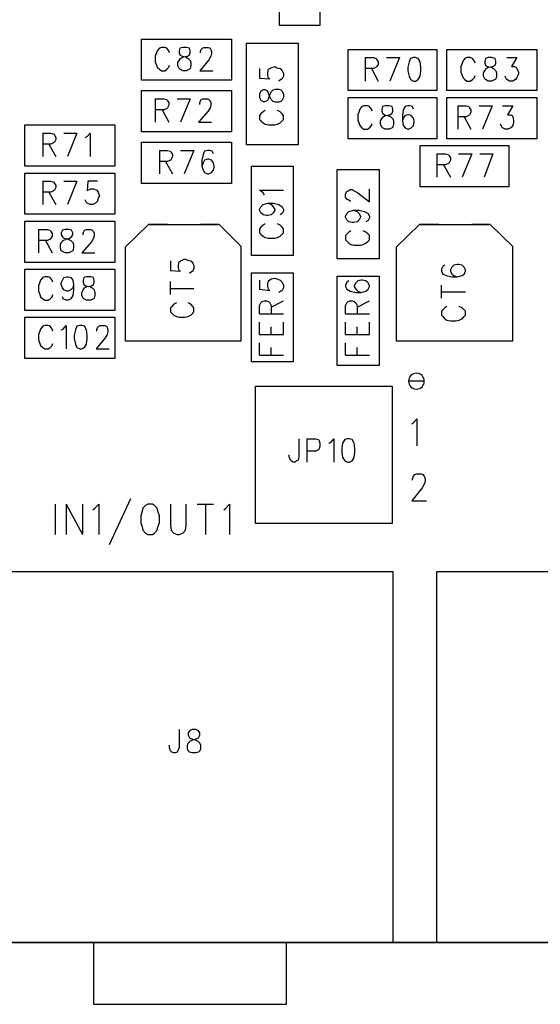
# Model space of a CAD drawing. Extents: x 11.9 to 28.1, y 10.8 to 21.2.
# Tile 11 of 56: x 18.399 to 19.158, y 13.896 to 15.329. Entities that reach past the tile are written whole.
import ezdxf

# ---------------------------------------------------------------- set-up
doc = ezdxf.new("R2010")
doc.units = 0
doc.layers.add('ASSYDWGTOP_pho', color=1, linetype='CONTINUOUS')

msp = doc.modelspace()

# ---------------------------------------------------------------- linework, layer by layer
at = {"layer": 'ASSYDWGTOP_pho'}
for points in [[(18.778, 15.321), (18.778, 15.451)], [(18.837, 15.451), (18.837, 15.321)], [(18.837, 15.321), (18.778, 15.321)], [(18.577, 15.301), (18.708, 15.301)], [(18.577, 15.241), (18.577, 15.301)], [(18.708, 15.301), (18.708, 15.241)], [(18.73, 15.147), (18.73, 15.295)], [(18.73, 15.295), (18.805, 15.295)], [(18.805, 15.295), (18.805, 15.147)], [(18.599, 15.281), (18.597, 15.276)], [(18.6, 15.284), (18.599, 15.281)], [(18.603, 15.288), (18.6, 15.284)], [(18.606, 15.289), (18.603, 15.288)], [(18.611, 15.289), (18.606, 15.289)], [(18.614, 15.288), (18.611, 15.289)], [(18.617, 15.284), (18.614, 15.288)], [(18.618, 15.281), (18.617, 15.284)], [(18.633, 15.288), (18.632, 15.284)], [(18.632, 15.284), (18.632, 15.281)], [(18.632, 15.281), (18.633, 15.278)], [(18.637, 15.289), (18.633, 15.288)], [(18.642, 15.289), (18.637, 15.289)], [(18.647, 15.288), (18.642, 15.289)], [(18.648, 15.284), (18.647, 15.288)], [(18.647, 15.278), (18.648, 15.281)], [(18.648, 15.281), (18.648, 15.284)], [(18.663, 15.283), (18.664, 15.286)], [(18.663, 15.281), (18.663, 15.283)], [(18.664, 15.286), (18.666, 15.288)], [(18.666, 15.288), (18.668, 15.289)], [(18.668, 15.289), (18.674, 15.289)], [(18.674, 15.289), (18.677, 15.288)], [(18.677, 15.288), (18.678, 15.286)], [(18.678, 15.286), (18.679, 15.283)], [(18.679, 15.28), (18.678, 15.276)], [(18.679, 15.283), (18.679, 15.28)], [(18.878, 15.226), (18.878, 15.286)], [(18.878, 15.286), (19.007, 15.286)], [(19.007, 15.286), (19.007, 15.226)], [(19.022, 15.226), (19.022, 15.286)], [(19.022, 15.286), (19.153, 15.286)], [(19.153, 15.286), (19.153, 15.226)], [(18.597, 15.276), (18.597, 15.268)], [(18.597, 15.268), (18.599, 15.263)], [(18.63, 15.267), (18.632, 15.27)], [(18.63, 15.262), (18.63, 15.267)], [(18.632, 15.27), (18.634, 15.273)], [(18.633, 15.278), (18.636, 15.276)], [(18.634, 15.273), (18.638, 15.275)], [(18.636, 15.276), (18.641, 15.275)], [(18.638, 15.275), (18.644, 15.276)], [(18.641, 15.275), (18.645, 15.273)], [(18.644, 15.276), (18.647, 15.278)], [(18.645, 15.273), (18.648, 15.27)], [(18.648, 15.27), (18.649, 15.267)], [(18.649, 15.267), (18.649, 15.262)], [(18.675, 15.271), (18.662, 15.255)], [(18.678, 15.276), (18.675, 15.271)], [(18.903, 15.274), (18.903, 15.24)], [(18.903, 15.274), (18.915, 15.274)], [(18.915, 15.274), (18.919, 15.273)], [(18.919, 15.273), (18.92, 15.271)], [(18.92, 15.271), (18.922, 15.268)], [(18.922, 15.268), (18.922, 15.264)], [(18.934, 15.274), (18.953, 15.274)], [(18.953, 15.274), (18.939, 15.24)], [(18.967, 15.268), (18.965, 15.26)], [(18.969, 15.273), (18.967, 15.268)], [(18.973, 15.274), (18.969, 15.273)], [(18.976, 15.274), (18.973, 15.274)], [(18.98, 15.273), (18.976, 15.274)], [(18.983, 15.268), (18.98, 15.273)], [(18.984, 15.26), (18.983, 15.268)], [(19.044, 15.266), (19.042, 15.261)], [(19.045, 15.269), (19.044, 15.266)], [(19.048, 15.273), (19.045, 15.269)], [(19.051, 15.274), (19.048, 15.273)], [(19.056, 15.274), (19.051, 15.274)], [(19.059, 15.273), (19.056, 15.274)], [(19.062, 15.269), (19.059, 15.273)], [(19.063, 15.266), (19.062, 15.269)], [(19.078, 15.273), (19.077, 15.269)], [(19.077, 15.269), (19.077, 15.266)], [(19.077, 15.266), (19.078, 15.263)], [(19.082, 15.274), (19.078, 15.273)], [(19.087, 15.274), (19.082, 15.274)], [(19.092, 15.273), (19.087, 15.274)], [(19.093, 15.269), (19.092, 15.273)], [(19.092, 15.263), (19.093, 15.266)], [(19.093, 15.266), (19.093, 15.269)], [(19.109, 15.274), (19.124, 15.274)], [(19.124, 15.274), (19.116, 15.261)], [(18.599, 15.263), (18.6, 15.26)], [(18.6, 15.26), (18.603, 15.257)], [(18.603, 15.257), (18.606, 15.255)], [(18.606, 15.255), (18.611, 15.255)], [(18.611, 15.255), (18.614, 15.257)], [(18.614, 15.257), (18.617, 15.26)], [(18.617, 15.26), (18.618, 15.263)], [(18.632, 15.258), (18.63, 15.262)], [(18.633, 15.257), (18.632, 15.258)], [(18.637, 15.255), (18.633, 15.257)], [(18.642, 15.255), (18.637, 15.255)], [(18.647, 15.257), (18.642, 15.255)], [(18.648, 15.258), (18.647, 15.257)], [(18.649, 15.262), (18.648, 15.258)], [(18.662, 15.255), (18.681, 15.255)], [(18.749, 15.258), (18.749, 15.244)], [(18.761, 15.252), (18.762, 15.257)], [(18.761, 15.248), (18.761, 15.252)], [(18.762, 15.257), (18.766, 15.259)], [(18.766, 15.259), (18.771, 15.261)], [(18.771, 15.261), (18.774, 15.259)], [(18.774, 15.259), (18.779, 15.258)], [(18.779, 15.258), (18.782, 15.255)], [(18.782, 15.255), (18.784, 15.251)], [(18.784, 15.251), (18.784, 15.247)], [(18.915, 15.258), (18.903, 15.258)], [(18.912, 15.258), (18.922, 15.24)], [(18.919, 15.26), (18.915, 15.258)], [(18.92, 15.261), (18.919, 15.26)], [(18.922, 15.264), (18.92, 15.261)], [(18.965, 15.26), (18.965, 15.255)], [(18.965, 15.255), (18.967, 15.247)], [(18.983, 15.247), (18.984, 15.255)], [(18.984, 15.255), (18.984, 15.26)], [(19.042, 15.261), (19.042, 15.253)], [(19.042, 15.253), (19.044, 15.248)], [(19.075, 15.252), (19.077, 15.255)], [(19.075, 15.247), (19.075, 15.252)], [(19.077, 15.255), (19.079, 15.258)], [(19.078, 15.263), (19.081, 15.261)], [(19.079, 15.258), (19.083, 15.26)], [(19.081, 15.261), (19.086, 15.26)], [(19.083, 15.26), (19.089, 15.261)], [(19.086, 15.26), (19.09, 15.258)], [(19.089, 15.261), (19.092, 15.263)], [(19.09, 15.258), (19.093, 15.255)], [(19.093, 15.255), (19.094, 15.252)], [(19.094, 15.252), (19.094, 15.247)], [(19.116, 15.261), (19.12, 15.261)], [(19.12, 15.261), (19.123, 15.26)], [(19.123, 15.26), (19.124, 15.258)], [(19.124, 15.258), (19.126, 15.253)], [(19.126, 15.25), (19.124, 15.245)], [(19.126, 15.253), (19.126, 15.25)], [(18.708, 15.241), (18.577, 15.241)], [(18.749, 15.244), (18.764, 15.243)], [(18.762, 15.244), (18.761, 15.248)], [(18.764, 15.243), (18.762, 15.244)], [(18.78, 15.242), (18.777, 15.24)], [(18.782, 15.243), (18.78, 15.242)], [(18.784, 15.247), (18.782, 15.243)], [(18.967, 15.247), (18.969, 15.242)], [(18.969, 15.242), (18.973, 15.24)], [(18.973, 15.24), (18.976, 15.24)], [(18.976, 15.24), (18.98, 15.242)], [(18.98, 15.242), (18.983, 15.247)], [(19.044, 15.248), (19.045, 15.245)], [(19.045, 15.245), (19.048, 15.242)], [(19.048, 15.242), (19.051, 15.24)], [(19.051, 15.24), (19.056, 15.24)], [(19.056, 15.24), (19.059, 15.242)], [(19.059, 15.242), (19.062, 15.245)], [(19.062, 15.245), (19.063, 15.248)], [(19.077, 15.243), (19.075, 15.247)], [(19.078, 15.242), (19.077, 15.243)], [(19.082, 15.24), (19.078, 15.242)], [(19.087, 15.24), (19.082, 15.24)], [(19.092, 15.242), (19.087, 15.24)], [(19.093, 15.243), (19.092, 15.242)], [(19.094, 15.247), (19.093, 15.243)], [(19.108, 15.243), (19.107, 15.247)], [(19.109, 15.242), (19.108, 15.243)], [(19.113, 15.24), (19.109, 15.242)], [(19.118, 15.24), (19.113, 15.24)], [(19.122, 15.242), (19.118, 15.24)], [(19.124, 15.245), (19.122, 15.242)], [(18.577, 15.226), (18.708, 15.226)], [(18.577, 15.166), (18.577, 15.226)], [(18.708, 15.226), (18.708, 15.166)], [(18.751, 15.225), (18.749, 15.221)], [(18.754, 15.227), (18.751, 15.225)], [(18.757, 15.227), (18.754, 15.227)], [(18.761, 15.225), (18.757, 15.227)], [(18.762, 15.222), (18.761, 15.225)], [(18.764, 15.217), (18.762, 15.222)], [(18.764, 15.22), (18.766, 15.224)], [(18.766, 15.224), (18.769, 15.227)], [(18.769, 15.227), (18.772, 15.228)], [(18.772, 15.228), (18.777, 15.228)], [(18.777, 15.228), (18.78, 15.227)], [(18.78, 15.227), (18.782, 15.225)], [(18.782, 15.225), (18.784, 15.221)], [(19.007, 15.226), (18.878, 15.226)], [(19.153, 15.226), (19.022, 15.226)], [(18.597, 15.214), (18.597, 15.18)], [(18.597, 15.214), (18.61, 15.214)], [(18.61, 15.214), (18.614, 15.213)], [(18.614, 15.213), (18.615, 15.211)], [(18.615, 15.211), (18.617, 15.208)], [(18.617, 15.208), (18.617, 15.205)], [(18.629, 15.214), (18.648, 15.214)], [(18.648, 15.214), (18.634, 15.18)], [(18.662, 15.208), (18.663, 15.211)], [(18.662, 15.206), (18.662, 15.208)], [(18.663, 15.211), (18.664, 15.213)], [(18.664, 15.213), (18.667, 15.214)], [(18.667, 15.214), (18.673, 15.214)], [(18.673, 15.214), (18.675, 15.213)], [(18.675, 15.213), (18.677, 15.211)], [(18.677, 15.211), (18.678, 15.208)], [(18.678, 15.208), (18.678, 15.205)], [(18.749, 15.221), (18.749, 15.216)], [(18.749, 15.216), (18.751, 15.212)], [(18.751, 15.212), (18.754, 15.21)], [(18.754, 15.21), (18.757, 15.21)], [(18.757, 15.21), (18.761, 15.212)], [(18.761, 15.212), (18.762, 15.214)], [(18.762, 15.214), (18.764, 15.22)], [(18.766, 15.213), (18.764, 15.217)], [(18.769, 15.21), (18.766, 15.213)], [(18.772, 15.209), (18.769, 15.21)], [(18.777, 15.209), (18.772, 15.209)], [(18.78, 15.21), (18.777, 15.209)], [(18.782, 15.212), (18.78, 15.21)], [(18.784, 15.216), (18.782, 15.212)], [(18.784, 15.221), (18.784, 15.216)], [(18.878, 15.216), (19.007, 15.216)], [(18.878, 15.156), (18.878, 15.216)], [(19.007, 15.216), (19.007, 15.156)], [(19.022, 15.156), (19.022, 15.216)], [(19.022, 15.216), (19.153, 15.216)], [(19.153, 15.216), (19.153, 15.156)], [(18.61, 15.198), (18.597, 15.198)], [(18.607, 15.198), (18.617, 15.18)], [(18.614, 15.2), (18.61, 15.198)], [(18.615, 15.201), (18.614, 15.2)], [(18.617, 15.205), (18.615, 15.201)], [(18.674, 15.196), (18.66, 15.18)], [(18.677, 15.201), (18.674, 15.196)], [(18.678, 15.205), (18.677, 15.201)], [(18.754, 15.195), (18.751, 15.192)], [(18.757, 15.197), (18.754, 15.195)], [(18.779, 15.195), (18.775, 15.197)], [(18.782, 15.192), (18.779, 15.195)], [(18.894, 15.196), (18.892, 15.191)], [(18.895, 15.199), (18.894, 15.196)], [(18.898, 15.203), (18.895, 15.199)], [(18.901, 15.204), (18.898, 15.203)], [(18.906, 15.204), (18.901, 15.204)], [(18.909, 15.203), (18.906, 15.204)], [(18.912, 15.199), (18.909, 15.203)], [(18.913, 15.196), (18.912, 15.199)], [(18.928, 15.203), (18.927, 15.199)], [(18.927, 15.199), (18.927, 15.196)], [(18.927, 15.196), (18.928, 15.193)], [(18.932, 15.204), (18.928, 15.203)], [(18.928, 15.193), (18.931, 15.191)], [(18.938, 15.204), (18.932, 15.204)], [(18.942, 15.203), (18.938, 15.204)], [(18.939, 15.191), (18.942, 15.193)], [(18.943, 15.199), (18.942, 15.203)], [(18.942, 15.193), (18.943, 15.196)], [(18.943, 15.196), (18.943, 15.199)], [(18.958, 15.198), (18.957, 15.19)], [(18.961, 15.203), (18.958, 15.198)], [(18.965, 15.204), (18.961, 15.203)], [(18.968, 15.204), (18.965, 15.204)], [(18.972, 15.203), (18.968, 15.204)], [(18.973, 15.199), (18.972, 15.203)], [(19.038, 15.204), (19.038, 15.17)], [(19.038, 15.204), (19.05, 15.204)], [(19.05, 15.204), (19.054, 15.203)], [(19.054, 15.203), (19.055, 15.201)], [(19.055, 15.201), (19.057, 15.198)], [(19.057, 15.194), (19.055, 15.191)], [(19.057, 15.198), (19.057, 15.194)], [(19.069, 15.204), (19.088, 15.204)], [(19.088, 15.204), (19.074, 15.17)], [(19.103, 15.204), (19.118, 15.204)], [(19.118, 15.204), (19.11, 15.191)], [(18.66, 15.18), (18.679, 15.18)], [(18.751, 15.192), (18.749, 15.19)], [(18.749, 15.19), (18.749, 15.184)], [(18.749, 15.184), (18.751, 15.182)], [(18.751, 15.182), (18.754, 15.179)], [(18.754, 15.179), (18.757, 15.177)], [(18.775, 15.177), (18.779, 15.179)], [(18.779, 15.179), (18.782, 15.182)], [(18.784, 15.19), (18.782, 15.192)], [(18.782, 15.182), (18.784, 15.184)], [(18.784, 15.184), (18.784, 15.19)], [(18.892, 15.191), (18.892, 15.183)], [(18.892, 15.183), (18.894, 15.178)], [(18.925, 15.182), (18.927, 15.185)], [(18.925, 15.177), (18.925, 15.182)], [(18.927, 15.185), (18.929, 15.188)], [(18.929, 15.188), (18.933, 15.19)], [(18.931, 15.191), (18.936, 15.19)], [(18.933, 15.19), (18.939, 15.191)], [(18.936, 15.19), (18.94, 15.188)], [(18.94, 15.188), (18.943, 15.185)], [(18.943, 15.185), (18.944, 15.182)], [(18.944, 15.182), (18.944, 15.177)], [(18.957, 15.19), (18.957, 15.182)], [(18.958, 15.186), (18.957, 15.182)], [(18.957, 15.182), (18.958, 15.175)], [(18.961, 15.19), (18.958, 15.186)], [(18.965, 15.191), (18.961, 15.19)], [(18.966, 15.191), (18.965, 15.191)], [(18.97, 15.19), (18.966, 15.191)], [(18.973, 15.186), (18.97, 15.19)], [(18.974, 15.182), (18.973, 15.186)], [(18.973, 15.175), (18.974, 15.18)], [(18.974, 15.18), (18.974, 15.182)], [(19.05, 15.188), (19.038, 15.188)], [(19.047, 15.188), (19.057, 15.17)], [(19.054, 15.19), (19.05, 15.188)], [(19.055, 15.191), (19.054, 15.19)], [(19.11, 15.191), (19.114, 15.191)], [(19.114, 15.191), (19.117, 15.19)], [(19.117, 15.19), (19.118, 15.188)], [(19.118, 15.188), (19.119, 15.183)], [(19.119, 15.18), (19.118, 15.175)], [(19.119, 15.183), (19.119, 15.18)], [(18.407, 15.116), (18.407, 15.176)], [(18.407, 15.176), (18.538, 15.176)], [(18.433, 15.164), (18.433, 15.13)], [(18.433, 15.164), (18.445, 15.164)], [(18.445, 15.164), (18.449, 15.163)], [(18.464, 15.164), (18.483, 15.164)], [(18.483, 15.164), (18.469, 15.13)], [(18.498, 15.159), (18.502, 15.164)], [(18.502, 15.164), (18.502, 15.13)], [(18.538, 15.176), (18.538, 15.116)], [(18.708, 15.166), (18.577, 15.166)], [(18.757, 15.177), (18.762, 15.176)], [(18.762, 15.176), (18.771, 15.176)], [(18.771, 15.176), (18.775, 15.177)], [(18.894, 15.178), (18.895, 15.175)], [(18.895, 15.175), (18.898, 15.172)], [(18.898, 15.172), (18.901, 15.17)], [(18.901, 15.17), (18.906, 15.17)], [(18.906, 15.17), (18.909, 15.172)], [(18.909, 15.172), (18.912, 15.175)], [(18.912, 15.175), (18.913, 15.178)], [(18.927, 15.173), (18.925, 15.177)], [(18.928, 15.172), (18.927, 15.173)], [(18.932, 15.17), (18.928, 15.172)], [(18.938, 15.17), (18.932, 15.17)], [(18.942, 15.172), (18.938, 15.17)], [(18.943, 15.173), (18.942, 15.172)], [(18.944, 15.177), (18.943, 15.173)], [(18.958, 15.175), (18.961, 15.172)], [(18.961, 15.172), (18.965, 15.17)], [(18.965, 15.17), (18.966, 15.17)], [(18.966, 15.17), (18.97, 15.172)], [(18.97, 15.172), (18.973, 15.175)], [(19.102, 15.173), (19.1, 15.177)], [(19.103, 15.172), (19.102, 15.173)], [(19.107, 15.17), (19.103, 15.172)], [(19.111, 15.17), (19.107, 15.17)], [(19.115, 15.172), (19.111, 15.17)], [(19.118, 15.175), (19.115, 15.172)], [(18.449, 15.15), (18.445, 15.148)], [(18.449, 15.163), (18.45, 15.161)], [(18.45, 15.151), (18.449, 15.15)], [(18.45, 15.161), (18.452, 15.158)], [(18.452, 15.155), (18.45, 15.151)], [(18.452, 15.158), (18.452, 15.155)], [(18.495, 15.158), (18.498, 15.159)], [(18.577, 15.151), (18.708, 15.151)], [(18.577, 15.091), (18.577, 15.151)], [(18.708, 15.151), (18.708, 15.091)], [(19.007, 15.156), (18.878, 15.156)], [(19.153, 15.156), (19.022, 15.156)], [(18.445, 15.148), (18.433, 15.148)], [(18.442, 15.148), (18.452, 15.13)], [(18.603, 15.139), (18.603, 15.105)], [(18.603, 15.139), (18.615, 15.139)], [(18.615, 15.139), (18.619, 15.138)], [(18.619, 15.138), (18.62, 15.136)], [(18.62, 15.136), (18.622, 15.133)], [(18.634, 15.139), (18.653, 15.139)], [(18.653, 15.139), (18.639, 15.105)], [(18.669, 15.138), (18.667, 15.133)], [(18.673, 15.139), (18.669, 15.138)], [(18.676, 15.139), (18.673, 15.139)], [(18.68, 15.138), (18.676, 15.139)], [(18.682, 15.134), (18.68, 15.138)], [(18.805, 15.147), (18.73, 15.147)], [(18.983, 15.146), (19.112, 15.146)], [(18.983, 15.086), (18.983, 15.146)], [(19.112, 15.146), (19.112, 15.086)], [(18.615, 15.123), (18.603, 15.123)], [(18.612, 15.123), (18.622, 15.105)], [(18.619, 15.125), (18.615, 15.123)], [(18.62, 15.126), (18.619, 15.125)], [(18.622, 15.13), (18.62, 15.126)], [(18.622, 15.133), (18.622, 15.13)], [(18.667, 15.133), (18.665, 15.125)], [(18.665, 15.125), (18.665, 15.116)], [(18.667, 15.121), (18.665, 15.116)], [(18.669, 15.125), (18.667, 15.121)], [(18.673, 15.126), (18.669, 15.125)], [(18.675, 15.126), (18.673, 15.126)], [(18.679, 15.125), (18.675, 15.126)], [(18.682, 15.121), (18.679, 15.125)], [(18.683, 15.116), (18.682, 15.121)], [(19.007, 15.134), (19.007, 15.1)], [(19.007, 15.134), (19.02, 15.134)], [(19.02, 15.134), (19.024, 15.133)], [(19.024, 15.133), (19.025, 15.131)], [(19.025, 15.121), (19.024, 15.12)], [(19.025, 15.131), (19.027, 15.128)], [(19.027, 15.125), (19.025, 15.121)], [(19.027, 15.128), (19.027, 15.125)], [(19.039, 15.134), (19.058, 15.134)], [(19.058, 15.134), (19.044, 15.1)], [(19.07, 15.134), (19.089, 15.134)], [(19.089, 15.134), (19.076, 15.1)], [(18.538, 15.116), (18.407, 15.116)], [(18.665, 15.116), (18.667, 15.11)], [(18.667, 15.11), (18.669, 15.107)], [(18.669, 15.107), (18.673, 15.105)], [(18.675, 15.105), (18.679, 15.107)], [(18.679, 15.107), (18.682, 15.11)], [(18.682, 15.11), (18.683, 15.115)], [(18.683, 15.115), (18.683, 15.116)], [(18.737, 14.986), (18.737, 15.116)], [(18.737, 15.116), (18.798, 15.116)], [(18.798, 15.116), (18.798, 14.986)], [(18.862, 14.981), (18.862, 15.111)], [(18.862, 15.111), (18.923, 15.111)], [(18.923, 15.111), (18.923, 14.981)], [(19.02, 15.118), (19.007, 15.118)], [(19.017, 15.118), (19.027, 15.1)], [(19.024, 15.12), (19.02, 15.118)], [(18.407, 15.046), (18.407, 15.106)], [(18.407, 15.106), (18.538, 15.106)], [(18.433, 15.094), (18.433, 15.06)], [(18.433, 15.094), (18.445, 15.094)], [(18.445, 15.094), (18.449, 15.093)], [(18.449, 15.093), (18.45, 15.091)], [(18.464, 15.094), (18.483, 15.094)], [(18.483, 15.094), (18.469, 15.06)], [(18.499, 15.094), (18.498, 15.08)], [(18.513, 15.094), (18.499, 15.094)], [(18.538, 15.106), (18.538, 15.046)], [(18.673, 15.105), (18.675, 15.105)], [(18.445, 15.078), (18.433, 15.078)], [(18.442, 15.078), (18.452, 15.06)], [(18.449, 15.08), (18.445, 15.078)], [(18.45, 15.081), (18.449, 15.08)], [(18.45, 15.091), (18.452, 15.088)], [(18.452, 15.085), (18.45, 15.081)], [(18.452, 15.088), (18.452, 15.085)], [(18.498, 15.08), (18.499, 15.081)], [(18.499, 15.081), (18.503, 15.083)], [(18.503, 15.083), (18.507, 15.083)], [(18.507, 15.083), (18.512, 15.081)], [(18.512, 15.081), (18.514, 15.078)], [(18.514, 15.078), (18.516, 15.073)], [(18.708, 15.091), (18.577, 15.091)], [(18.754, 15.077), (18.749, 15.081)], [(18.749, 15.081), (18.784, 15.081)], [(18.874, 15.076), (18.876, 15.079)], [(18.876, 15.079), (18.878, 15.08)], [(18.878, 15.08), (18.881, 15.082)], [(18.881, 15.082), (18.884, 15.082)], [(18.884, 15.082), (18.887, 15.08)], [(18.887, 15.08), (18.892, 15.077)], [(18.909, 15.064), (18.909, 15.083)], [(19.112, 15.086), (18.983, 15.086)], [(18.497, 15.063), (18.495, 15.067)], [(18.513, 15.065), (18.51, 15.062)], [(18.514, 15.07), (18.513, 15.065)], [(18.516, 15.073), (18.514, 15.07)], [(18.756, 15.074), (18.754, 15.077)], [(18.874, 15.071), (18.874, 15.076)], [(18.876, 15.068), (18.874, 15.071)], [(18.878, 15.067), (18.876, 15.068)], [(18.881, 15.065), (18.878, 15.067)], [(18.882, 15.065), (18.881, 15.065)], [(18.892, 15.077), (18.909, 15.064)], [(18.498, 15.062), (18.497, 15.063)], [(18.502, 15.06), (18.498, 15.062)], [(18.506, 15.06), (18.502, 15.06)], [(18.51, 15.062), (18.506, 15.06)], [(18.749, 15.053), (18.751, 15.057)], [(18.749, 15.052), (18.749, 15.053)], [(18.751, 15.048), (18.749, 15.052)], [(18.751, 15.057), (18.754, 15.06)], [(18.754, 15.06), (18.761, 15.062)], [(18.761, 15.062), (18.766, 15.06)], [(18.761, 15.062), (18.769, 15.062)], [(18.766, 15.06), (18.769, 15.057)], [(18.769, 15.062), (18.777, 15.06)], [(18.769, 15.057), (18.771, 15.053)], [(18.771, 15.052), (18.769, 15.048)], [(18.771, 15.053), (18.771, 15.052)], [(18.777, 15.06), (18.782, 15.057)], [(18.782, 15.057), (18.784, 15.053)], [(18.784, 15.051), (18.782, 15.047)], [(18.784, 15.053), (18.784, 15.051)], [(18.876, 15.047), (18.879, 15.05)], [(18.879, 15.05), (18.886, 15.052)], [(18.886, 15.052), (18.891, 15.05)], [(18.886, 15.052), (18.894, 15.052)], [(18.891, 15.05), (18.894, 15.047)], [(18.894, 15.052), (18.902, 15.05)], [(18.902, 15.05), (18.907, 15.047)], [(18.538, 15.046), (18.407, 15.046)], [(18.407, 14.976), (18.407, 15.036)], [(18.407, 15.036), (18.538, 15.036)], [(18.538, 15.036), (18.538, 14.976)], [(18.754, 15.045), (18.751, 15.048)], [(18.759, 15.044), (18.754, 15.045)], [(18.761, 15.044), (18.759, 15.044)], [(18.766, 15.045), (18.761, 15.044)], [(18.769, 15.048), (18.766, 15.045)], [(18.782, 15.047), (18.779, 15.045)], [(18.874, 15.043), (18.876, 15.047)], [(18.874, 15.042), (18.874, 15.043)], [(18.876, 15.038), (18.874, 15.042)], [(18.879, 15.035), (18.876, 15.038)], [(18.884, 15.034), (18.879, 15.035)], [(18.891, 15.035), (18.886, 15.034)], [(18.894, 15.038), (18.891, 15.035)], [(18.894, 15.047), (18.896, 15.043)], [(18.896, 15.042), (18.894, 15.038)], [(18.896, 15.043), (18.896, 15.042)], [(18.907, 15.037), (18.904, 15.035)], [(18.907, 15.047), (18.909, 15.043)], [(18.909, 15.041), (18.907, 15.037)], [(18.909, 15.043), (18.909, 15.041)], [(18.427, 15.024), (18.427, 14.99)], [(18.427, 15.024), (18.44, 15.024)], [(18.44, 15.024), (18.444, 15.023)], [(18.444, 15.023), (18.445, 15.021)], [(18.445, 15.021), (18.447, 15.018)], [(18.462, 15.023), (18.46, 15.019)], [(18.466, 15.024), (18.462, 15.023)], [(18.471, 15.024), (18.466, 15.024)], [(18.475, 15.023), (18.471, 15.024)], [(18.477, 15.019), (18.475, 15.023)], [(18.492, 15.018), (18.493, 15.021)], [(18.493, 15.021), (18.494, 15.023)], [(18.494, 15.023), (18.497, 15.024)], [(18.497, 15.024), (18.503, 15.024)], [(18.503, 15.024), (18.505, 15.023)], [(18.505, 15.023), (18.507, 15.021)], [(18.507, 15.021), (18.508, 15.018)], [(18.587, 15.031), (18.553, 14.998)], [(18.615, 15.031), (18.587, 15.031)], [(18.588, 15.031), (18.688, 15.031)], [(18.69, 15.031), (18.663, 15.031)], [(18.722, 14.999), (18.69, 15.031)], [(18.751, 15.027), (18.749, 15.025)], [(18.749, 15.025), (18.749, 15.019)], [(18.754, 15.03), (18.751, 15.027)], [(18.757, 15.032), (18.754, 15.03)], [(18.779, 15.03), (18.775, 15.032)], [(18.782, 15.027), (18.779, 15.03)], [(18.784, 15.025), (18.782, 15.027)], [(18.784, 15.019), (18.784, 15.025)], [(18.882, 15.022), (18.879, 15.02)], [(18.886, 15.034), (18.884, 15.034)], [(18.904, 15.02), (18.9, 15.022)], [(18.982, 15.031), (18.948, 14.998)], [(19.01, 15.031), (18.982, 15.031)], [(18.983, 15.031), (19.083, 15.031)], [(19.085, 15.031), (19.058, 15.031)], [(19.118, 14.999), (19.085, 15.031)], [(18.44, 15.008), (18.427, 15.008)], [(18.437, 15.008), (18.447, 14.99)], [(18.444, 15.01), (18.44, 15.008)], [(18.445, 15.011), (18.444, 15.01)], [(18.447, 15.014), (18.445, 15.011)], [(18.447, 15.018), (18.447, 15.014)], [(18.46, 15.019), (18.46, 15.016)], [(18.46, 15.016), (18.462, 15.013)], [(18.46, 15.005), (18.463, 15.008)], [(18.462, 15.013), (18.464, 15.011)], [(18.463, 15.008), (18.467, 15.01)], [(18.464, 15.011), (18.47, 15.01)], [(18.467, 15.01), (18.472, 15.011)], [(18.47, 15.01), (18.474, 15.008)], [(18.472, 15.011), (18.475, 15.013)], [(18.474, 15.008), (18.477, 15.005)], [(18.475, 15.013), (18.477, 15.016)], [(18.477, 15.016), (18.477, 15.019)], [(18.492, 15.016), (18.492, 15.018)], [(18.507, 15.011), (18.504, 15.006)], [(18.508, 15.014), (18.507, 15.011)], [(18.508, 15.018), (18.508, 15.014)], [(18.749, 15.019), (18.751, 15.017)], [(18.751, 15.017), (18.754, 15.014)], [(18.754, 15.014), (18.757, 15.012)], [(18.757, 15.012), (18.762, 15.011)], [(18.762, 15.011), (18.771, 15.011)], [(18.771, 15.011), (18.775, 15.012)], [(18.775, 15.012), (18.779, 15.014)], [(18.779, 15.014), (18.782, 15.017)], [(18.782, 15.017), (18.784, 15.019)], [(18.876, 15.017), (18.874, 15.015)], [(18.874, 15.015), (18.874, 15.009)], [(18.874, 15.009), (18.876, 15.007)], [(18.879, 15.02), (18.876, 15.017)], [(18.876, 15.007), (18.879, 15.004)], [(18.907, 15.017), (18.904, 15.02)], [(18.904, 15.004), (18.907, 15.007)], [(18.909, 15.015), (18.907, 15.017)], [(18.907, 15.007), (18.909, 15.009)], [(18.909, 15.009), (18.909, 15.015)], [(18.459, 15.002), (18.46, 15.005)], [(18.459, 14.997), (18.459, 15.002)], [(18.46, 14.993), (18.459, 14.997)], [(18.462, 14.992), (18.46, 14.993)], [(18.466, 14.99), (18.462, 14.992)], [(18.475, 14.992), (18.471, 14.99)], [(18.477, 14.993), (18.475, 14.992)], [(18.477, 15.005), (18.478, 15.002)], [(18.478, 14.997), (18.477, 14.993)], [(18.478, 15.002), (18.478, 14.997)], [(18.504, 15.006), (18.49, 14.99)], [(18.553, 14.998), (18.553, 14.862)], [(18.722, 14.862), (18.722, 14.999)], [(18.879, 15.004), (18.882, 15.002)], [(18.882, 15.002), (18.887, 15.001)], [(18.887, 15.001), (18.896, 15.001)], [(18.896, 15.001), (18.9, 15.002)], [(18.9, 15.002), (18.904, 15.004)], [(18.948, 14.998), (18.948, 14.862)], [(19.118, 14.862), (19.118, 14.999)], [(18.471, 14.99), (18.466, 14.99)], [(18.49, 14.99), (18.509, 14.99)], [(18.619, 14.978), (18.619, 14.964)], [(18.632, 14.977), (18.636, 14.979)], [(18.636, 14.979), (18.64, 14.981)], [(18.64, 14.981), (18.644, 14.979)], [(18.644, 14.979), (18.649, 14.978)], [(18.649, 14.978), (18.652, 14.975)], [(18.798, 14.986), (18.737, 14.986)], [(18.923, 14.981), (18.862, 14.981)], [(18.538, 14.976), (18.407, 14.976)], [(18.407, 14.966), (18.538, 14.966)], [(18.407, 14.906), (18.407, 14.966)], [(18.538, 14.966), (18.538, 14.906)], [(18.619, 14.964), (18.634, 14.963)], [(18.631, 14.972), (18.632, 14.977)], [(18.631, 14.968), (18.631, 14.972)], [(18.632, 14.964), (18.631, 14.968)], [(18.634, 14.963), (18.632, 14.964)], [(18.652, 14.975), (18.653, 14.971)], [(18.653, 14.967), (18.652, 14.963)], [(18.653, 14.971), (18.653, 14.967)], [(19.016, 14.97), (19.014, 14.966)], [(19.014, 14.966), (19.014, 14.963)], [(19.019, 14.972), (19.016, 14.97)], [(19.029, 14.969), (19.027, 14.965)], [(19.027, 14.965), (19.027, 14.963)], [(19.032, 14.972), (19.029, 14.969)], [(19.037, 14.973), (19.032, 14.972)], [(19.039, 14.973), (19.037, 14.973)], [(19.044, 14.972), (19.039, 14.973)], [(19.047, 14.969), (19.044, 14.972)], [(19.049, 14.965), (19.047, 14.969)], [(19.049, 14.963), (19.049, 14.965)], [(18.43, 14.95), (18.429, 14.947)], [(18.433, 14.954), (18.43, 14.95)], [(18.436, 14.955), (18.433, 14.954)], [(18.441, 14.955), (18.436, 14.955)], [(18.444, 14.954), (18.441, 14.955)], [(18.447, 14.95), (18.444, 14.954)], [(18.448, 14.947), (18.447, 14.95)], [(18.46, 14.946), (18.462, 14.95)], [(18.462, 14.95), (18.464, 14.954)], [(18.464, 14.954), (18.468, 14.955)], [(18.468, 14.955), (18.47, 14.955)], [(18.47, 14.955), (18.474, 14.954)], [(18.474, 14.954), (18.477, 14.95)], [(18.477, 14.95), (18.478, 14.944)], [(18.493, 14.954), (18.492, 14.95)], [(18.492, 14.95), (18.492, 14.947)], [(18.497, 14.955), (18.493, 14.954)], [(18.503, 14.955), (18.497, 14.955)], [(18.507, 14.954), (18.503, 14.955)], [(18.508, 14.95), (18.507, 14.954)], [(18.508, 14.947), (18.508, 14.95)], [(18.65, 14.962), (18.647, 14.96)], [(18.652, 14.963), (18.65, 14.962)], [(18.737, 14.831), (18.737, 14.961)], [(18.737, 14.961), (18.798, 14.961)], [(18.749, 14.95), (18.749, 14.937)], [(18.761, 14.945), (18.762, 14.949)], [(18.762, 14.949), (18.766, 14.952)], [(18.766, 14.952), (18.771, 14.953)], [(18.771, 14.953), (18.774, 14.952)], [(18.774, 14.952), (18.779, 14.95)], [(18.779, 14.95), (18.782, 14.947)], [(18.798, 14.961), (18.798, 14.831)], [(18.862, 14.826), (18.862, 14.956)], [(18.862, 14.956), (18.923, 14.956)], [(18.879, 14.949), (18.876, 14.947)], [(18.892, 14.949), (18.889, 14.946)], [(18.897, 14.95), (18.892, 14.949)], [(18.899, 14.95), (18.897, 14.95)], [(18.904, 14.949), (18.899, 14.95)], [(18.907, 14.946), (18.904, 14.949)], [(18.923, 14.956), (18.923, 14.826)], [(19.014, 14.963), (19.016, 14.959)], [(19.016, 14.959), (19.021, 14.957)], [(19.021, 14.957), (19.029, 14.955)], [(19.027, 14.963), (19.029, 14.959)], [(19.029, 14.959), (19.032, 14.957)], [(19.029, 14.955), (19.037, 14.955)], [(19.032, 14.957), (19.037, 14.955)], [(19.037, 14.955), (19.044, 14.957)], [(19.044, 14.957), (19.047, 14.959)], [(19.047, 14.959), (19.049, 14.963)], [(18.429, 14.947), (18.427, 14.942)], [(18.427, 14.942), (18.427, 14.934)], [(18.46, 14.944), (18.46, 14.946)], [(18.462, 14.939), (18.46, 14.944)], [(18.464, 14.936), (18.462, 14.939)], [(18.468, 14.934), (18.464, 14.936)], [(18.474, 14.936), (18.47, 14.934)], [(18.477, 14.939), (18.474, 14.936)], [(18.478, 14.944), (18.477, 14.939)], [(18.478, 14.936), (18.477, 14.928)], [(18.478, 14.944), (18.478, 14.936)], [(18.49, 14.932), (18.492, 14.936)], [(18.492, 14.947), (18.493, 14.944)], [(18.492, 14.936), (18.494, 14.939)], [(18.493, 14.944), (18.496, 14.942)], [(18.494, 14.939), (18.498, 14.941)], [(18.496, 14.942), (18.501, 14.941)], [(18.498, 14.941), (18.504, 14.942)], [(18.501, 14.941), (18.505, 14.939)], [(18.504, 14.942), (18.507, 14.944)], [(18.505, 14.939), (18.508, 14.936)], [(18.507, 14.944), (18.508, 14.947)], [(18.508, 14.936), (18.509, 14.932)], [(18.619, 14.929), (18.619, 14.948)], [(18.619, 14.938), (18.653, 14.938)], [(18.749, 14.937), (18.764, 14.935)], [(18.761, 14.941), (18.761, 14.945)], [(18.762, 14.937), (18.761, 14.941)], [(18.764, 14.935), (18.762, 14.937)], [(18.782, 14.935), (18.78, 14.934)], [(18.782, 14.947), (18.784, 14.943)], [(18.784, 14.939), (18.782, 14.935)], [(18.784, 14.943), (18.784, 14.939)], [(18.876, 14.947), (18.874, 14.943)], [(18.874, 14.943), (18.874, 14.941)], [(18.874, 14.941), (18.876, 14.937)], [(18.876, 14.937), (18.881, 14.934)], [(18.889, 14.946), (18.887, 14.942)], [(18.887, 14.942), (18.887, 14.941)], [(18.887, 14.941), (18.889, 14.937)], [(18.889, 14.937), (18.892, 14.934)], [(18.904, 14.934), (18.907, 14.937)], [(18.909, 14.942), (18.907, 14.946)], [(18.907, 14.937), (18.909, 14.941)], [(18.909, 14.941), (18.909, 14.942)], [(19.014, 14.924), (19.014, 14.943)], [(18.427, 14.934), (18.429, 14.929)], [(18.429, 14.929), (18.43, 14.926)], [(18.43, 14.926), (18.433, 14.923)], [(18.433, 14.923), (18.436, 14.921)], [(18.436, 14.921), (18.441, 14.921)], [(18.441, 14.921), (18.444, 14.923)], [(18.444, 14.923), (18.447, 14.926)], [(18.447, 14.926), (18.448, 14.929)], [(18.463, 14.923), (18.462, 14.926)], [(18.467, 14.921), (18.463, 14.923)], [(18.47, 14.921), (18.467, 14.921)], [(18.47, 14.934), (18.468, 14.934)], [(18.474, 14.923), (18.47, 14.921)], [(18.477, 14.928), (18.474, 14.923)], [(18.49, 14.928), (18.49, 14.932)], [(18.492, 14.924), (18.49, 14.928)], [(18.493, 14.923), (18.492, 14.924)], [(18.497, 14.921), (18.493, 14.923)], [(18.503, 14.921), (18.497, 14.921)], [(18.507, 14.923), (18.503, 14.921)], [(18.508, 14.924), (18.507, 14.923)], [(18.509, 14.928), (18.508, 14.924)], [(18.509, 14.932), (18.509, 14.928)], [(18.78, 14.934), (18.777, 14.932)], [(18.881, 14.934), (18.889, 14.932)], [(18.889, 14.932), (18.897, 14.932)], [(18.892, 14.934), (18.897, 14.932)], [(18.897, 14.932), (18.904, 14.934)], [(19.014, 14.933), (19.049, 14.933)], [(18.538, 14.906), (18.407, 14.906)], [(18.621, 14.912), (18.619, 14.91)], [(18.619, 14.91), (18.619, 14.904)], [(18.624, 14.915), (18.621, 14.912)], [(18.628, 14.917), (18.624, 14.915)], [(18.649, 14.915), (18.645, 14.917)], [(18.652, 14.912), (18.649, 14.915)], [(18.653, 14.91), (18.652, 14.912)], [(18.653, 14.904), (18.653, 14.91)], [(18.749, 14.913), (18.751, 14.917)], [(18.749, 14.901), (18.749, 14.913)], [(18.751, 14.917), (18.753, 14.919)], [(18.753, 14.919), (18.756, 14.92)], [(18.756, 14.92), (18.759, 14.92)], [(18.759, 14.92), (18.762, 14.919)], [(18.762, 14.919), (18.764, 14.917)], [(18.764, 14.917), (18.766, 14.913)], [(18.766, 14.911), (18.784, 14.92)], [(18.766, 14.913), (18.766, 14.901)], [(18.874, 14.913), (18.876, 14.917)], [(18.874, 14.901), (18.874, 14.913)], [(18.876, 14.917), (18.878, 14.919)], [(18.878, 14.919), (18.881, 14.92)], [(18.881, 14.92), (18.884, 14.92)], [(18.884, 14.92), (18.887, 14.919)], [(18.887, 14.919), (18.889, 14.917)], [(18.889, 14.917), (18.891, 14.913)], [(18.891, 14.911), (18.909, 14.92)], [(18.891, 14.913), (18.891, 14.901)], [(19.016, 14.907), (19.014, 14.905)], [(19.019, 14.91), (19.016, 14.907)], [(19.022, 14.912), (19.019, 14.91)], [(19.044, 14.91), (19.04, 14.912)], [(19.047, 14.907), (19.044, 14.91)], [(19.049, 14.905), (19.047, 14.907)], [(18.407, 14.896), (18.538, 14.896)], [(18.407, 14.836), (18.407, 14.896)], [(18.538, 14.896), (18.538, 14.836)], [(18.619, 14.904), (18.621, 14.902)], [(18.621, 14.902), (18.624, 14.899)], [(18.624, 14.899), (18.628, 14.897)], [(18.628, 14.897), (18.632, 14.896)], [(18.632, 14.896), (18.64, 14.896)], [(18.64, 14.896), (18.645, 14.897)], [(18.645, 14.897), (18.649, 14.899)], [(18.649, 14.899), (18.652, 14.902)], [(18.652, 14.902), (18.653, 14.904)], [(18.749, 14.901), (18.784, 14.901)], [(18.874, 14.901), (18.909, 14.901)], [(19.014, 14.905), (19.014, 14.899)], [(19.014, 14.899), (19.016, 14.897)], [(19.016, 14.897), (19.019, 14.894)], [(19.019, 14.894), (19.022, 14.892)], [(19.022, 14.892), (19.027, 14.891)], [(19.035, 14.891), (19.04, 14.892)], [(19.04, 14.892), (19.044, 14.894)], [(19.044, 14.894), (19.047, 14.897)], [(19.047, 14.897), (19.049, 14.899)], [(19.049, 14.899), (19.049, 14.905)], [(18.43, 14.879), (18.429, 14.876)], [(18.433, 14.883), (18.43, 14.879)], [(18.436, 14.884), (18.433, 14.883)], [(18.441, 14.884), (18.436, 14.884)], [(18.444, 14.883), (18.441, 14.884)], [(18.447, 14.879), (18.444, 14.883)], [(18.448, 14.876), (18.447, 14.879)], [(18.46, 14.878), (18.463, 14.879)], [(18.463, 14.879), (18.467, 14.884)], [(18.467, 14.884), (18.467, 14.85)], [(18.481, 14.878), (18.479, 14.87)], [(18.483, 14.883), (18.481, 14.878)], [(18.487, 14.884), (18.483, 14.883)], [(18.49, 14.884), (18.487, 14.884)], [(18.494, 14.883), (18.49, 14.884)], [(18.497, 14.878), (18.494, 14.883)], [(18.498, 14.87), (18.497, 14.878)], [(18.512, 14.878), (18.513, 14.881)], [(18.512, 14.876), (18.512, 14.878)], [(18.513, 14.881), (18.515, 14.883)], [(18.515, 14.883), (18.517, 14.884)], [(18.517, 14.884), (18.523, 14.884)], [(18.523, 14.884), (18.526, 14.883)], [(18.526, 14.883), (18.527, 14.881)], [(18.527, 14.881), (18.528, 14.878)], [(18.528, 14.878), (18.528, 14.875)], [(18.749, 14.871), (18.749, 14.889)], [(18.766, 14.871), (18.766, 14.882)], [(18.784, 14.871), (18.784, 14.889)], [(18.874, 14.871), (18.874, 14.889)], [(18.891, 14.871), (18.891, 14.882)], [(18.909, 14.871), (18.909, 14.889)], [(19.027, 14.891), (19.035, 14.891)], [(18.429, 14.876), (18.427, 14.871)], [(18.427, 14.871), (18.427, 14.863)], [(18.427, 14.863), (18.429, 14.858)], [(18.479, 14.87), (18.479, 14.865)], [(18.479, 14.865), (18.481, 14.857)], [(18.497, 14.857), (18.498, 14.865)], [(18.498, 14.865), (18.498, 14.87)], [(18.524, 14.866), (18.511, 14.85)], [(18.527, 14.871), (18.524, 14.866)], [(18.528, 14.875), (18.527, 14.871)], [(18.749, 14.871), (18.784, 14.871)], [(18.874, 14.871), (18.909, 14.871)], [(18.429, 14.858), (18.43, 14.855)], [(18.43, 14.855), (18.433, 14.852)], [(18.433, 14.852), (18.436, 14.85)], [(18.436, 14.85), (18.441, 14.85)], [(18.441, 14.85), (18.444, 14.852)], [(18.444, 14.852), (18.447, 14.855)], [(18.447, 14.855), (18.448, 14.858)], [(18.481, 14.857), (18.483, 14.852)], [(18.483, 14.852), (18.487, 14.85)], [(18.487, 14.85), (18.49, 14.85)], [(18.49, 14.85), (18.494, 14.852)], [(18.494, 14.852), (18.497, 14.857)], [(18.511, 14.85), (18.53, 14.85)], [(18.553, 14.862), (18.615, 14.862)], [(18.553, 14.862), (18.719, 14.862)], [(18.659, 14.862), (18.722, 14.862)], [(18.749, 14.841), (18.749, 14.859)], [(18.766, 14.841), (18.766, 14.852)], [(18.874, 14.841), (18.874, 14.859)], [(18.891, 14.841), (18.891, 14.852)], [(18.948, 14.862), (19.01, 14.862)], [(18.948, 14.862), (19.115, 14.862)], [(19.053, 14.862), (19.118, 14.862)], [(18.538, 14.836), (18.407, 14.836)], [(18.749, 14.841), (18.784, 14.841)], [(18.874, 14.841), (18.909, 14.841)], [(18.798, 14.831), (18.737, 14.831)], [(18.923, 14.826), (18.862, 14.826)], [(18.743, 14.596), (18.743, 14.796)], [(18.743, 14.796), (18.942, 14.796)], [(18.942, 14.796), (18.942, 14.596)], [(18.971, 14.741), (18.973, 14.743)], [(18.973, 14.743), (18.978, 14.748)], [(18.978, 14.748), (18.978, 14.709)], [(18.806, 14.719), (18.806, 14.693)], [(18.818, 14.719), (18.818, 14.685)], [(18.818, 14.719), (18.831, 14.719)], [(18.831, 14.719), (18.835, 14.718)], [(18.835, 14.718), (18.836, 14.716)], [(18.836, 14.716), (18.837, 14.713)], [(18.837, 14.708), (18.836, 14.705)], [(18.837, 14.713), (18.837, 14.708)], [(18.85, 14.713), (18.853, 14.714)], [(18.853, 14.714), (18.857, 14.719)], [(18.857, 14.719), (18.857, 14.685)], [(18.87, 14.713), (18.869, 14.705)], [(18.873, 14.718), (18.87, 14.713)], [(18.877, 14.719), (18.873, 14.718)], [(18.88, 14.719), (18.877, 14.719)], [(18.884, 14.718), (18.88, 14.719)], [(18.887, 14.713), (18.884, 14.718)], [(18.888, 14.705), (18.887, 14.713)], [(18.792, 14.693), (18.792, 14.696)], [(18.794, 14.688), (18.792, 14.693)], [(18.806, 14.693), (18.805, 14.688)], [(18.831, 14.701), (18.818, 14.701)], [(18.835, 14.703), (18.831, 14.701)], [(18.836, 14.705), (18.835, 14.703)], [(18.869, 14.705), (18.869, 14.7)], [(18.869, 14.7), (18.87, 14.692)], [(18.87, 14.692), (18.873, 14.687)], [(18.884, 14.687), (18.887, 14.692)], [(18.887, 14.692), (18.888, 14.7)], [(18.888, 14.7), (18.888, 14.705)], [(18.795, 14.687), (18.794, 14.688)], [(18.798, 14.685), (18.795, 14.687)], [(18.801, 14.685), (18.798, 14.685)], [(18.803, 14.687), (18.801, 14.685)], [(18.805, 14.688), (18.803, 14.687)], [(18.873, 14.687), (18.877, 14.685)], [(18.877, 14.685), (18.88, 14.685)], [(18.88, 14.685), (18.884, 14.687)], [(18.972, 14.661), (18.973, 14.665)], [(18.973, 14.665), (18.975, 14.667)], [(18.975, 14.667), (18.978, 14.668)], [(18.978, 14.668), (18.984, 14.668)], [(18.984, 14.668), (18.987, 14.667)], [(18.987, 14.667), (18.989, 14.665)], [(18.989, 14.665), (18.99, 14.661)], [(18.986, 14.648), (18.971, 14.629)], [(18.972, 14.659), (18.972, 14.661)], [(18.989, 14.653), (18.986, 14.648)], [(18.99, 14.657), (18.989, 14.653)], [(18.99, 14.661), (18.99, 14.657)], [(18.451, 14.624), (18.451, 14.58)], [(18.467, 14.624), (18.467, 14.58)], [(18.467, 14.624), (18.491, 14.58)], [(18.491, 14.624), (18.491, 14.58)], [(18.509, 14.618), (18.515, 14.624)], [(18.515, 14.624), (18.515, 14.58)], [(18.561, 14.632), (18.53, 14.565)], [(18.583, 14.622), (18.579, 14.618)], [(18.586, 14.624), (18.583, 14.622)], [(18.593, 14.624), (18.586, 14.624)], [(18.596, 14.622), (18.593, 14.624)], [(18.6, 14.618), (18.596, 14.622)], [(18.619, 14.624), (18.619, 14.593)], [(18.642, 14.593), (18.642, 14.624)], [(18.658, 14.624), (18.682, 14.624)], [(18.67, 14.624), (18.67, 14.58)], [(18.7, 14.618), (18.705, 14.624)], [(18.705, 14.624), (18.705, 14.58)], [(18.971, 14.629), (18.992, 14.629)], [(18.506, 14.616), (18.509, 14.618)], [(18.578, 14.614), (18.576, 14.607)], [(18.576, 14.607), (18.576, 14.597)], [(18.579, 14.618), (18.578, 14.614)], [(18.601, 14.614), (18.6, 14.618)], [(18.603, 14.607), (18.601, 14.614)], [(18.603, 14.597), (18.603, 14.607)], [(18.697, 14.616), (18.7, 14.618)], [(18.576, 14.597), (18.578, 14.591)], [(18.578, 14.591), (18.579, 14.586)], [(18.6, 14.586), (18.601, 14.591)], [(18.601, 14.591), (18.603, 14.597)], [(18.619, 14.593), (18.62, 14.586)], [(18.641, 14.586), (18.642, 14.593)], [(18.942, 14.596), (18.743, 14.596)], [(18.579, 14.586), (18.583, 14.582)], [(18.583, 14.582), (18.586, 14.58)], [(18.586, 14.58), (18.593, 14.58)], [(18.593, 14.58), (18.596, 14.582)], [(18.596, 14.582), (18.6, 14.586)], [(18.62, 14.586), (18.624, 14.582)], [(18.624, 14.582), (18.629, 14.58)], [(18.629, 14.58), (18.632, 14.58)], [(18.632, 14.58), (18.637, 14.582)], [(18.637, 14.582), (18.641, 14.586)], [(18.352, 14.526), (18.943, 14.526)], [(18.943, 14.526), (18.943, 13.986)], [(19.007, 13.986), (19.007, 14.526)], [(19.007, 14.526), (19.598, 14.526)], [(18.632, 14.296), (18.632, 14.27)], [(18.647, 14.294), (18.645, 14.291)], [(18.645, 14.291), (18.645, 14.288)], [(18.651, 14.296), (18.647, 14.294)], [(18.656, 14.296), (18.651, 14.296)], [(18.66, 14.294), (18.656, 14.296)], [(18.662, 14.291), (18.66, 14.294)], [(18.662, 14.288), (18.662, 14.291)], [(18.644, 14.273), (18.645, 14.276)], [(18.645, 14.288), (18.647, 14.284)], [(18.645, 14.276), (18.648, 14.279)], [(18.647, 14.284), (18.649, 14.283)], [(18.648, 14.279), (18.652, 14.281)], [(18.649, 14.283), (18.655, 14.281)], [(18.652, 14.281), (18.658, 14.283)], [(18.655, 14.281), (18.659, 14.279)], [(18.658, 14.283), (18.66, 14.284)], [(18.659, 14.279), (18.662, 14.276)], [(18.66, 14.284), (18.662, 14.288)], [(18.662, 14.276), (18.663, 14.273)], [(18.618, 14.27), (18.618, 14.273)], [(18.619, 14.265), (18.618, 14.27)], [(18.621, 14.263), (18.619, 14.265)], [(18.624, 14.262), (18.621, 14.263)], [(18.626, 14.262), (18.624, 14.262)], [(18.629, 14.263), (18.626, 14.262)], [(18.63, 14.265), (18.629, 14.263)], [(18.632, 14.27), (18.63, 14.265)], [(18.644, 14.268), (18.644, 14.273)], [(18.645, 14.265), (18.644, 14.268)], [(18.647, 14.263), (18.645, 14.265)], [(18.651, 14.262), (18.647, 14.263)], [(18.656, 14.262), (18.651, 14.262)], [(18.66, 14.263), (18.656, 14.262)], [(18.662, 14.265), (18.66, 14.263)], [(18.663, 14.268), (18.662, 14.265)], [(18.663, 14.273), (18.663, 14.268)], [(15.193, 13.986), (19.792, 13.986)], [(20.192, 13.986), (15.193, 13.986)], [(18.943, 13.986), (18.352, 13.986)], [(18.507, 13.986), (18.507, 13.896)], [(18.788, 13.896), (18.788, 13.986)], [(19.598, 13.986), (19.007, 13.986)], [(18.507, 13.896), (18.788, 13.896)]]:
    msp.add_lwpolyline(points, dxfattribs=at)
for points in [[(18.989, 14.803, 1), (18.966, 14.803, 1)], [(18.966, 14.803, 1), (18.989, 14.803)]]:
    msp.add_lwpolyline(points, format="xyb", close=True, dxfattribs=at)

doc.saveas('drawing.dxf')
